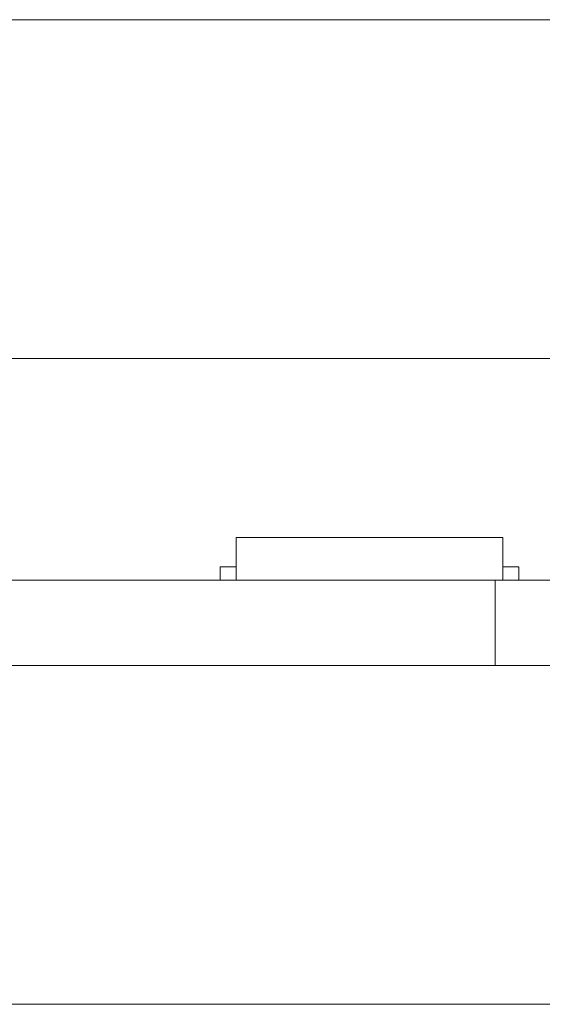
# Model space of a CAD drawing. Header units: inches. Extents: x -36 to 647, y 177 to 609.
# Tile 53 of 256: x -3 to 6, y 450 to 469. Entities that reach past the tile are written whole.
import ezdxf

# ---------------------------------------------------------------- set-up
doc = ezdxf.new("R2010")
doc.units = ezdxf.units.IN
doc.header["$MEASUREMENT"] = 0
doc.layers.add('1', color=7, linetype='Continuous')

# ---------------------------------------------------------------- blocks, each defined once
blk = doc.blocks.new('block 7')
at = {"layer": '1', "color": 8, "lineweight": 18, "true_color": 0x808080}
blk.add_lwpolyline([(552.022, 468.569), (-20.677, 468.569)], dxfattribs=at)
blk = doc.blocks.new('block 9')
at = {"layer": '1', "color": 8, "lineweight": 18, "true_color": 0x808080}
blk.add_lwpolyline([(-20.677, 450.119), (552.022, 450.119)], dxfattribs=at)
blk = doc.blocks.new('block 2146')
at = {"layer": '1', "color": 155, "lineweight": 18, "true_color": 0x4c7299}
blk.add_lwpolyline([(5.551, 456.469), (-14.327, 456.469)], dxfattribs=at)
blk = doc.blocks.new('block 2202')
at = {"layer": '1', "color": 155, "lineweight": 18, "true_color": 0x4c7299}
blk.add_lwpolyline([(0.692, 458.869), (5.692, 458.869)], dxfattribs=at)
blk = doc.blocks.new('block 2203')
at = {"layer": '1', "color": 155, "lineweight": 18, "true_color": 0x4c7299}
blk.add_lwpolyline([(0.392, 458.319), (0.692, 458.319)], dxfattribs=at)
blk = doc.blocks.new('block 2241')
at = {"layer": '1', "color": 155, "lineweight": 18, "true_color": 0x4c7299}
blk.add_lwpolyline([(5.992, 458.319), (5.692, 458.319)], dxfattribs=at)
blk = doc.blocks.new('block 2268')
at = {"layer": '1', "color": 155, "lineweight": 18, "true_color": 0x4c7299}
blk.add_lwpolyline([(5.551, 458.069), (-14.327, 458.069)], dxfattribs=at)
blk = doc.blocks.new('block 2497')
at = {"layer": '1', "color": 155, "lineweight": 18, "true_color": 0x4c7299}
blk.add_lwpolyline([(0.692, 458.869), (0.692, 458.069)], dxfattribs=at)
blk = doc.blocks.new('block 2498')
at = {"layer": '1', "color": 155, "lineweight": 18, "true_color": 0x4c7299}
blk.add_lwpolyline([(5.692, 458.869), (5.692, 458.069)], dxfattribs=at)
blk = doc.blocks.new('block 2499')
at = {"layer": '1', "color": 155, "lineweight": 18, "true_color": 0x4c7299}
blk.add_lwpolyline([(0.392, 458.319), (0.392, 458.069)], dxfattribs=at)
blk = doc.blocks.new('block 2500')
at = {"layer": '1', "color": 155, "lineweight": 18, "true_color": 0x4c7299}
blk.add_lwpolyline([(5.992, 458.319), (5.992, 458.069)], dxfattribs=at)
blk = doc.blocks.new('block 2568')
at = {"layer": '1', "color": 155, "lineweight": 18, "true_color": 0x4c7299}
blk.add_lwpolyline([(5.551, 456.469), (5.551, 458.069)], dxfattribs=at)
blk = doc.blocks.new('block 2788')
at = {"layer": '1', "color": 18, "lineweight": 13, "true_color": 0x4c0000}
blk.add_lwpolyline([(2.423, 458.069), (-0.877, 458.069)], dxfattribs=at)
blk = doc.blocks.new('block 2800')
at = {"layer": '1', "color": 18, "lineweight": 13, "true_color": 0x4c0000}
blk.add_lwpolyline([(5.551, 458.069), (-14.327, 458.069)], dxfattribs=at)
blk = doc.blocks.new('block 2801')
at = {"layer": '1', "color": 18, "lineweight": 13, "true_color": 0x4c0000}
blk.add_lwpolyline([(5.773, 458.069), (2.713, 458.069)], dxfattribs=at)
blk = doc.blocks.new('block 2808')
at = {"layer": '1', "color": 18, "lineweight": 13, "true_color": 0x4c0000}
blk.add_lwpolyline([(5.551, 458.069), (-14.327, 458.069)], dxfattribs=at)
blk = doc.blocks.new('block 2815')
at = {"layer": '1', "color": 18, "lineweight": 13, "true_color": 0x4c0000}
blk.add_lwpolyline([(1.773, 458.069), (-0.227, 458.069)], dxfattribs=at)
blk = doc.blocks.new('block 2824')
at = {"layer": '1', "color": 18, "lineweight": 13, "true_color": 0x4c0000}
blk.add_lwpolyline([(5.773, 458.069), (2.713, 458.069)], dxfattribs=at)
blk = doc.blocks.new('block 2842')
at = {"layer": '1', "color": 18, "lineweight": 13, "true_color": 0x4c0000}
blk.add_lwpolyline([(2.423, 458.069), (-0.877, 458.069)], dxfattribs=at)
blk = doc.blocks.new('block 3005')
at = {"layer": '1', "color": 18, "lineweight": 13, "true_color": 0x4c0000}
blk.add_lwpolyline([(-0.287, 458.069), (0.113, 458.069)], dxfattribs=at)
blk = doc.blocks.new('block 3021')
at = {"layer": '1', "color": 18, "lineweight": 13, "true_color": 0x4c0000}
blk.add_lwpolyline([(-0.287, 458.069), (0.113, 458.069)], dxfattribs=at)
blk = doc.blocks.new('block 3023')
at = {"layer": '1', "color": 18, "lineweight": 13, "true_color": 0x4c0000}
blk.add_lwpolyline([(5.773, 458.069), (2.713, 458.069)], dxfattribs=at)
blk = doc.blocks.new('block 3028')
at = {"layer": '1', "color": 18, "lineweight": 13, "true_color": 0x4c0000}
blk.add_lwpolyline([(5.773, 458.069), (2.713, 458.069)], dxfattribs=at)
blk = doc.blocks.new('block 3053')
at = {"layer": '1', "color": 18, "lineweight": 13, "true_color": 0x4c0000}
blk.add_lwpolyline([(-14.327, 458.069), (5.551, 458.069)], dxfattribs=at)
blk = doc.blocks.new('block 3054')
at = {"layer": '1', "color": 18, "lineweight": 13, "true_color": 0x4c0000}
blk.add_lwpolyline([(-14.327, 458.069), (5.551, 458.069)], dxfattribs=at)
blk = doc.blocks.new('block 7524')
at = {"layer": '1', "color": 18, "lineweight": 13, "true_color": 0x4c0000}
blk.add_open_spline([(5.551, 458.069), (5.551, 458.069), (5.567, 458.069), (5.567, 458.069), (5.567, 458.069), (5.611, 458.069), (5.611, 458.069), (5.611, 458.069), (5.682, 458.069), (5.682, 458.069), (5.682, 458.069), (5.781, 458.069), (5.781, 458.069), (5.781, 458.069), (5.907, 458.069), (5.907, 458.069), (5.907, 458.069), (6.057, 458.069), (6.057, 458.069), (6.057, 458.069), (6.228, 458.069), (6.228, 458.069), (6.228, 458.069), (6.415, 458.069), (6.415, 458.069), (6.415, 458.069), (6.615, 458.069), (6.615, 458.069), (6.615, 458.069), (6.827, 458.069), (6.827, 458.069), (6.827, 458.069), (7.054, 458.069), (7.054, 458.069), (7.054, 458.069), (7.295, 458.069), (7.295, 458.069), (7.295, 458.069), (7.801, 458.069), (7.801, 458.069), (7.801, 458.069), (8.307, 458.069), (8.307, 458.069), (8.307, 458.069), (8.548, 458.069), (8.548, 458.069), (8.548, 458.069), (8.775, 458.069), (8.775, 458.069), (8.775, 458.069), (8.986, 458.069), (8.986, 458.069), (8.986, 458.069), (9.187, 458.069), (9.187, 458.069), (9.187, 458.069), (9.374, 458.069), (9.374, 458.069), (9.374, 458.069), (9.545, 458.069), (9.545, 458.069), (9.545, 458.069), (9.695, 458.069), (9.695, 458.069), (9.695, 458.069), (9.82, 458.069), (9.82, 458.069), (9.82, 458.069), (9.92, 458.069), (9.92, 458.069), (9.92, 458.069), (9.991, 458.069), (9.991, 458.069), (9.991, 458.069), (10.035, 458.069), (10.035, 458.069), (10.035, 458.069), (10.051, 458.069), (10.051, 458.069)], degree=3, knots=[0, 0, 0, 0, 1, 1, 1, 2, 2, 2, 3, 3, 3, 4, 4, 4, 5, 5, 5, 6, 6, 6, 7, 7, 7, 8, 8, 8, 9, 9, 9, 10, 10, 10, 11, 11, 11, 12, 12, 12, 13, 13, 13, 14, 14, 14, 15, 15, 15, 16, 16, 16, 17, 17, 17, 18, 18, 18, 19, 19, 19, 20, 20, 20, 21, 21, 21, 22, 22, 22, 23, 23, 23, 24, 24, 24, 25, 25, 25, 26, 26, 26, 26], dxfattribs=at)
blk = doc.blocks.new('block 7536')
at = {"layer": '1', "color": 155, "lineweight": 18, "true_color": 0x4c7299}
blk.add_open_spline([(10.051, 458.069), (10.051, 458.069), (10.039, 458.069), (10.039, 458.069), (10.039, 458.069), (10.003, 458.069), (10.003, 458.069), (10.003, 458.069), (9.942, 458.069), (9.942, 458.069), (9.942, 458.069), (9.856, 458.069), (9.856, 458.069), (9.856, 458.069), (9.747, 458.069), (9.747, 458.069), (9.747, 458.069), (9.616, 458.069), (9.616, 458.069), (9.616, 458.069), (9.464, 458.069), (9.464, 458.069), (9.464, 458.069), (9.296, 458.069), (9.296, 458.069), (9.296, 458.069), (9.115, 458.069), (9.115, 458.069), (9.115, 458.069), (8.924, 458.069), (8.924, 458.069), (8.924, 458.069), (8.721, 458.069), (8.721, 458.069), (8.721, 458.069), (8.505, 458.069), (8.505, 458.069), (8.505, 458.069), (8.277, 458.069), (8.277, 458.069), (8.277, 458.069), (7.801, 458.069), (7.801, 458.069), (7.801, 458.069), (7.325, 458.069), (7.325, 458.069), (7.325, 458.069), (7.097, 458.069), (7.097, 458.069), (7.097, 458.069), (6.88, 458.069), (6.88, 458.069), (6.88, 458.069), (6.677, 458.069), (6.677, 458.069), (6.677, 458.069), (6.486, 458.069), (6.486, 458.069), (6.486, 458.069), (6.305, 458.069), (6.305, 458.069), (6.305, 458.069), (6.137, 458.069), (6.137, 458.069), (6.137, 458.069), (5.986, 458.069), (5.986, 458.069), (5.986, 458.069), (5.854, 458.069), (5.854, 458.069), (5.854, 458.069), (5.745, 458.069), (5.745, 458.069), (5.745, 458.069), (5.66, 458.069), (5.66, 458.069), (5.66, 458.069), (5.599, 458.069), (5.599, 458.069), (5.599, 458.069), (5.563, 458.069), (5.563, 458.069), (5.563, 458.069), (5.551, 458.069), (5.551, 458.069)], degree=3, knots=[0, 0, 0, 0, 1, 1, 1, 2, 2, 2, 3, 3, 3, 4, 4, 4, 5, 5, 5, 6, 6, 6, 7, 7, 7, 8, 8, 8, 9, 9, 9, 10, 10, 10, 11, 11, 11, 12, 12, 12, 13, 13, 13, 14, 14, 14, 15, 15, 15, 16, 16, 16, 17, 17, 17, 18, 18, 18, 19, 19, 19, 20, 20, 20, 21, 21, 21, 22, 22, 22, 23, 23, 23, 24, 24, 24, 25, 25, 25, 26, 26, 26, 27, 27, 27, 28, 28, 28, 28], dxfattribs=at)
blk = doc.blocks.new('block 7538')
at = {"layer": '1', "color": 155, "lineweight": 18, "true_color": 0x4c7299}
blk.add_open_spline([(10.051, 456.469), (10.051, 456.469), (10.039, 456.469), (10.039, 456.469), (10.039, 456.469), (10.003, 456.469), (10.003, 456.469), (10.003, 456.469), (9.942, 456.469), (9.942, 456.469), (9.942, 456.469), (9.856, 456.469), (9.856, 456.469), (9.856, 456.469), (9.747, 456.469), (9.747, 456.469), (9.747, 456.469), (9.616, 456.469), (9.616, 456.469), (9.616, 456.469), (9.464, 456.469), (9.464, 456.469), (9.464, 456.469), (9.296, 456.469), (9.296, 456.469), (9.296, 456.469), (9.115, 456.469), (9.115, 456.469), (9.115, 456.469), (8.924, 456.469), (8.924, 456.469), (8.924, 456.469), (8.721, 456.469), (8.721, 456.469), (8.721, 456.469), (8.505, 456.469), (8.505, 456.469), (8.505, 456.469), (8.277, 456.469), (8.277, 456.469), (8.277, 456.469), (7.801, 456.469), (7.801, 456.469), (7.801, 456.469), (7.325, 456.469), (7.325, 456.469), (7.325, 456.469), (7.097, 456.469), (7.097, 456.469), (7.097, 456.469), (6.88, 456.469), (6.88, 456.469), (6.88, 456.469), (6.677, 456.469), (6.677, 456.469), (6.677, 456.469), (6.486, 456.469), (6.486, 456.469), (6.486, 456.469), (6.305, 456.469), (6.305, 456.469), (6.305, 456.469), (6.137, 456.469), (6.137, 456.469), (6.137, 456.469), (5.986, 456.469), (5.986, 456.469), (5.986, 456.469), (5.854, 456.469), (5.854, 456.469), (5.854, 456.469), (5.745, 456.469), (5.745, 456.469), (5.745, 456.469), (5.66, 456.469), (5.66, 456.469), (5.66, 456.469), (5.599, 456.469), (5.599, 456.469), (5.599, 456.469), (5.563, 456.469), (5.563, 456.469), (5.563, 456.469), (5.551, 456.469), (5.551, 456.469)], degree=3, knots=[0, 0, 0, 0, 1, 1, 1, 2, 2, 2, 3, 3, 3, 4, 4, 4, 5, 5, 5, 6, 6, 6, 7, 7, 7, 8, 8, 8, 9, 9, 9, 10, 10, 10, 11, 11, 11, 12, 12, 12, 13, 13, 13, 14, 14, 14, 15, 15, 15, 16, 16, 16, 17, 17, 17, 18, 18, 18, 19, 19, 19, 20, 20, 20, 21, 21, 21, 22, 22, 22, 23, 23, 23, 24, 24, 24, 25, 25, 25, 26, 26, 26, 27, 27, 27, 28, 28, 28, 28], dxfattribs=at)
blk = doc.blocks.new('block 7542')
at = {"layer": '1', "color": 18, "lineweight": 13, "true_color": 0x4c0000}
blk.add_open_spline([(277.68, 458.069), (277.68, 458.069), (202.87, 458.069), (202.87, 458.069), (202.87, 458.069), (165.466, 458.069), (165.466, 458.069), (165.466, 458.069), (160.79, 458.069), (160.79, 458.069), (160.79, 458.069), (158.452, 458.069), (158.452, 458.069), (158.452, 458.069), (157.266, 458.069), (157.266, 458.069), (157.266, 458.069), (153.288, 458.069), (153.288, 458.069), (153.288, 458.069), (152.251, 458.069), (152.251, 458.069), (152.251, 458.069), (149.914, 458.069), (149.914, 458.069), (149.914, 458.069), (131.211, 458.069), (131.211, 458.069), (131.211, 458.069), (56.402, 458.069), (56.402, 458.069), (56.402, 458.069), (37.7, 458.069), (37.7, 458.069), (37.7, 458.069), (28.349, 458.069), (28.349, 458.069), (28.349, 458.069), (23.673, 458.069), (23.673, 458.069), (23.673, 458.069), (21.39, 458.069), (21.39, 458.069), (21.39, 458.069), (20.524, 458.069), (20.524, 458.069), (20.524, 458.069), (5.634, 458.069), (5.634, 458.069), (5.634, 458.069), (4.257, 458.069), (4.257, 458.069), (4.257, 458.069), (1.919, 458.069), (1.919, 458.069), (1.919, 458.069), (-2.756, 458.069), (-2.756, 458.069), (-2.756, 458.069), (-12.107, 458.069), (-12.107, 458.069), (-12.107, 458.069), (-14.327, 458.069), (-14.327, 458.069), (-14.327, 458.069), (-13.505, 458.069), (-13.505, 458.069), (-13.505, 458.069), (-11.167, 458.069), (-11.167, 458.069), (-11.167, 458.069), (-6.491, 458.069), (-6.491, 458.069), (-6.491, 458.069), (2.86, 458.069), (2.86, 458.069), (2.86, 458.069), (9.983, 458.069), (9.983, 458.069), (9.983, 458.069), (11.399, 458.069), (11.399, 458.069), (11.399, 458.069), (13.737, 458.069), (13.737, 458.069), (13.737, 458.069), (18.412, 458.069), (18.412, 458.069), (18.412, 458.069), (37.114, 458.069), (37.114, 458.069), (37.114, 458.069), (111.924, 458.069), (111.924, 458.069), (111.924, 458.069), (130.626, 458.069), (130.626, 458.069), (130.626, 458.069), (139.977, 458.069), (139.977, 458.069), (139.977, 458.069), (143.05, 458.069), (143.05, 458.069), (143.05, 458.069), (145.344, 458.069), (145.344, 458.069), (145.344, 458.069), (146.178, 458.069), (146.178, 458.069), (146.178, 458.069), (183.583, 458.069), (183.583, 458.069), (183.583, 458.069), (258.392, 458.069), (258.392, 458.069), (258.392, 458.069), (289.492, 458.069), (289.492, 458.069), (289.492, 458.069), (326.896, 458.069), (326.896, 458.069), (326.896, 458.069), (364.301, 458.069), (364.301, 458.069), (364.301, 458.069), (383.003, 458.069), (383.003, 458.069), (383.003, 458.069), (387.679, 458.069), (387.679, 458.069), (387.679, 458.069), (390.017, 458.069), (390.017, 458.069), (390.017, 458.069), (391.232, 458.069), (391.232, 458.069), (391.232, 458.069), (395.202, 458.069), (395.202, 458.069), (395.202, 458.069), (396.215, 458.069), (396.215, 458.069), (396.215, 458.069), (398.553, 458.069), (398.553, 458.069), (398.553, 458.069), (473.362, 458.069), (473.362, 458.069), (473.362, 458.069), (510.767, 458.069), (510.767, 458.069), (510.767, 458.069), (520.118, 458.069), (520.118, 458.069), (520.118, 458.069), (524.793, 458.069), (524.793, 458.069), (524.793, 458.069), (527.131, 458.069), (527.131, 458.069), (527.131, 458.069), (527.953, 458.069), (527.953, 458.069), (527.953, 458.069), (535.67, 458.069), (535.67, 458.069), (535.67, 458.069), (545.021, 458.069), (545.021, 458.069), (545.021, 458.069), (545.618, 458.069), (545.618, 458.069), (545.618, 458.069), (536.267, 458.069), (536.267, 458.069), (536.267, 458.069), (531.631, 458.069), (531.631, 458.069), (531.631, 458.069), (530.778, 458.069), (530.778, 458.069), (530.778, 458.069), (528.468, 458.069), (528.468, 458.069), (528.468, 458.069), (525.391, 458.069), (525.391, 458.069), (525.391, 458.069), (520.715, 458.069), (520.715, 458.069), (520.715, 458.069), (519.784, 458.069), (519.784, 458.069), (519.784, 458.069), (517.588, 458.069), (517.588, 458.069), (517.588, 458.069), (514.514, 458.069), (514.514, 458.069), (514.514, 458.069), (495.812, 458.069), (495.812, 458.069), (495.812, 458.069), (421.002, 458.069), (421.002, 458.069), (421.002, 458.069), (411.651, 458.069), (411.651, 458.069), (411.651, 458.069), (406.976, 458.069), (406.976, 458.069), (406.976, 458.069), (406.139, 458.069), (406.139, 458.069), (406.139, 458.069), (403.846, 458.069), (403.846, 458.069), (403.846, 458.069), (400.773, 458.069), (400.773, 458.069), (400.773, 458.069), (396.097, 458.069), (396.097, 458.069), (396.097, 458.069), (386.746, 458.069), (386.746, 458.069), (386.746, 458.069), (349.342, 458.069), (349.342, 458.069), (349.342, 458.069), (311.937, 458.069), (311.937, 458.069), (311.937, 458.069), (293.235, 458.069), (293.235, 458.069), (293.235, 458.069), (283.883, 458.069), (283.883, 458.069), (283.883, 458.069), (280.807, 458.069), (280.807, 458.069), (280.807, 458.069), (278.502, 458.069), (278.502, 458.069), (278.502, 458.069), (277.68, 458.069), (277.68, 458.069)], degree=3, knots=[0, 0, 0, 0, 1, 1, 1, 2, 2, 2, 3, 3, 3, 4, 4, 4, 5, 5, 5, 6, 6, 6, 7, 7, 7, 8, 8, 8, 9, 9, 9, 10, 10, 10, 11, 11, 11, 12, 12, 12, 13, 13, 13, 14, 14, 14, 15, 15, 15, 16, 16, 16, 17, 17, 17, 18, 18, 18, 19, 19, 19, 20, 20, 20, 21, 21, 21, 22, 22, 22, 23, 23, 23, 24, 24, 24, 25, 25, 25, 26, 26, 26, 27, 27, 27, 28, 28, 28, 29, 29, 29, 30, 30, 30, 31, 31, 31, 32, 32, 32, 33, 33, 33, 34, 34, 34, 35, 35, 35, 36, 36, 36, 37, 37, 37, 38, 38, 38, 39, 39, 39, 40, 40, 40, 41, 41, 41, 42, 42, 42, 43, 43, 43, 44, 44, 44, 45, 45, 45, 46, 46, 46, 47, 47, 47, 48, 48, 48, 49, 49, 49, 50, 50, 50, 51, 51, 51, 52, 52, 52, 53, 53, 53, 54, 54, 54, 55, 55, 55, 56, 56, 56, 57, 57, 57, 58, 58, 58, 59, 59, 59, 60, 60, 60, 61, 61, 61, 62, 62, 62, 63, 63, 63, 64, 64, 64, 65, 65, 65, 66, 66, 66, 67, 67, 67, 68, 68, 68, 69, 69, 69, 70, 70, 70, 71, 71, 71, 72, 72, 72, 73, 73, 73, 74, 74, 74, 75, 75, 75, 76, 76, 76, 77, 77, 77, 78, 78, 78, 79, 79, 79, 80, 80, 80, 81, 81, 81, 82, 82, 82, 82], dxfattribs=at)
blk = doc.blocks.new('block 7544')
at = {"layer": '1', "color": 18, "lineweight": 13, "true_color": 0x4c0000}
blk.add_open_spline([(6.073, 458.069), (5.897, 458.069), (5.72, 458.069), (5.543, 458.069), (5.507, 458.069), (5.472, 458.069), (5.436, 458.069), (4.528, 458.069), (3.621, 458.069), (2.713, 458.069), (2.616, 458.069), (2.52, 458.069), (2.423, 458.069), (2.52, 458.069), (2.616, 458.069), (2.713, 458.069), (3.621, 458.069), (4.528, 458.069), (5.436, 458.069), (5.472, 458.069), (5.507, 458.069), (5.543, 458.069), (5.72, 458.069), (5.897, 458.069), (6.073, 458.069), (5.873, 458.069), (5.673, 458.069), (5.473, 458.069), (5.673, 458.069), (5.873, 458.069), (6.073, 458.069)], degree=3, knots=[0, 0, 0, 0, 1, 1, 1, 2, 2, 2, 3, 3, 3, 4, 4, 4, 5, 5, 5, 6, 6, 6, 7, 7, 7, 8, 8, 8, 9, 9, 9, 10, 10, 10, 10], dxfattribs=at)
blk = doc.blocks.new('block 7552')
at = {"layer": '1', "color": 18, "lineweight": 13, "true_color": 0x4c0000}
blk.add_open_spline([(1.634, 458.069), (1.73, 458.069), (1.827, 458.069), (1.923, 458.069), (1.827, 458.069), (1.73, 458.069), (1.634, 458.069), (1.393, 458.069), (1.152, 458.069), (0.911, 458.069), (0.875, 458.069), (0.839, 458.069), (0.804, 458.069), (0.627, 458.069), (0.45, 458.069), (0.273, 458.069), (0.473, 458.069), (0.673, 458.069), (0.873, 458.069), (0.673, 458.069), (0.473, 458.069), (0.273, 458.069), (0.45, 458.069), (0.627, 458.069), (0.804, 458.069), (0.839, 458.069), (0.875, 458.069), (0.911, 458.069), (1.152, 458.069), (1.393, 458.069), (1.634, 458.069)], degree=3, knots=[0, 0, 0, 0, 1, 1, 1, 2, 2, 2, 3, 3, 3, 4, 4, 4, 5, 5, 5, 6, 6, 6, 7, 7, 7, 8, 8, 8, 9, 9, 9, 10, 10, 10, 10], dxfattribs=at)
blk = doc.blocks.new('block 7714')
at = {"layer": '1', "color": 18, "lineweight": 13, "true_color": 0x4c0000}
blk.add_open_spline([(1.634, 458.069), (1.73, 458.069), (1.827, 458.069), (1.923, 458.069), (1.827, 458.069), (1.73, 458.069), (1.634, 458.069), (1.393, 458.069), (1.152, 458.069), (0.911, 458.069), (0.875, 458.069), (0.839, 458.069), (0.804, 458.069), (0.627, 458.069), (0.45, 458.069), (0.273, 458.069), (0.473, 458.069), (0.673, 458.069), (0.873, 458.069), (0.673, 458.069), (0.473, 458.069), (0.273, 458.069), (0.45, 458.069), (0.627, 458.069), (0.804, 458.069), (0.839, 458.069), (0.875, 458.069), (0.911, 458.069), (1.152, 458.069), (1.393, 458.069), (1.634, 458.069)], degree=3, knots=[0, 0, 0, 0, 1, 1, 1, 2, 2, 2, 3, 3, 3, 4, 4, 4, 5, 5, 5, 6, 6, 6, 7, 7, 7, 8, 8, 8, 9, 9, 9, 10, 10, 10, 10], dxfattribs=at)
blk = doc.blocks.new('block 7718')
at = {"layer": '1', "color": 18, "lineweight": 13, "true_color": 0x4c0000}
blk.add_open_spline([(1.634, 458.069), (1.73, 458.069), (1.827, 458.069), (1.923, 458.069), (1.827, 458.069), (1.73, 458.069), (1.634, 458.069), (1.393, 458.069), (1.152, 458.069), (0.911, 458.069), (0.875, 458.069), (0.839, 458.069), (0.804, 458.069), (0.627, 458.069), (0.45, 458.069), (0.273, 458.069), (0.473, 458.069), (0.673, 458.069), (0.873, 458.069), (0.673, 458.069), (0.473, 458.069), (0.273, 458.069), (0.45, 458.069), (0.627, 458.069), (0.804, 458.069), (0.839, 458.069), (0.875, 458.069), (0.911, 458.069), (1.152, 458.069), (1.393, 458.069), (1.634, 458.069)], degree=3, knots=[0, 0, 0, 0, 1, 1, 1, 2, 2, 2, 3, 3, 3, 4, 4, 4, 5, 5, 5, 6, 6, 6, 7, 7, 7, 8, 8, 8, 9, 9, 9, 10, 10, 10, 10], dxfattribs=at)
blk = doc.blocks.new('block 7737')
at = {"layer": '1', "color": 18, "lineweight": 13, "true_color": 0x4c0000}
blk.add_open_spline([(6.073, 458.069), (5.897, 458.069), (5.72, 458.069), (5.543, 458.069), (5.507, 458.069), (5.472, 458.069), (5.436, 458.069), (4.528, 458.069), (3.621, 458.069), (2.713, 458.069), (2.616, 458.069), (2.52, 458.069), (2.423, 458.069), (2.52, 458.069), (2.616, 458.069), (2.713, 458.069), (3.621, 458.069), (4.528, 458.069), (5.436, 458.069), (5.472, 458.069), (5.507, 458.069), (5.543, 458.069), (5.72, 458.069), (5.897, 458.069), (6.073, 458.069), (5.873, 458.069), (5.673, 458.069), (5.473, 458.069), (5.673, 458.069), (5.873, 458.069), (6.073, 458.069)], degree=3, knots=[0, 0, 0, 0, 1, 1, 1, 2, 2, 2, 3, 3, 3, 4, 4, 4, 5, 5, 5, 6, 6, 6, 7, 7, 7, 8, 8, 8, 9, 9, 9, 10, 10, 10, 10], dxfattribs=at)
blk = doc.blocks.new('block 7759')
at = {"layer": '1', "color": 18, "lineweight": 13, "true_color": 0x4c0000}
blk.add_open_spline([(1.634, 458.069), (1.73, 458.069), (1.827, 458.069), (1.923, 458.069), (1.827, 458.069), (1.73, 458.069), (1.634, 458.069), (1.393, 458.069), (1.152, 458.069), (0.911, 458.069), (0.875, 458.069), (0.839, 458.069), (0.804, 458.069), (0.627, 458.069), (0.45, 458.069), (0.273, 458.069), (0.473, 458.069), (0.673, 458.069), (0.873, 458.069), (0.673, 458.069), (0.473, 458.069), (0.273, 458.069), (0.45, 458.069), (0.627, 458.069), (0.804, 458.069), (0.839, 458.069), (0.875, 458.069), (0.911, 458.069), (1.152, 458.069), (1.393, 458.069), (1.634, 458.069)], degree=3, knots=[0, 0, 0, 0, 1, 1, 1, 2, 2, 2, 3, 3, 3, 4, 4, 4, 5, 5, 5, 6, 6, 6, 7, 7, 7, 8, 8, 8, 9, 9, 9, 10, 10, 10, 10], dxfattribs=at)
blk = doc.blocks.new('block 7864')
at = {"layer": '1', "color": 18, "lineweight": 13, "true_color": 0x4c0000}
blk.add_open_spline([(6.073, 458.069), (5.897, 458.069), (5.72, 458.069), (5.543, 458.069), (5.507, 458.069), (5.472, 458.069), (5.436, 458.069), (4.528, 458.069), (3.621, 458.069), (2.713, 458.069), (2.616, 458.069), (2.52, 458.069), (2.423, 458.069), (2.52, 458.069), (2.616, 458.069), (2.713, 458.069), (3.621, 458.069), (4.528, 458.069), (5.436, 458.069), (5.472, 458.069), (5.507, 458.069), (5.543, 458.069), (5.72, 458.069), (5.897, 458.069), (6.073, 458.069), (5.873, 458.069), (5.673, 458.069), (5.473, 458.069), (5.673, 458.069), (5.873, 458.069), (6.073, 458.069)], degree=3, knots=[0, 0, 0, 0, 1, 1, 1, 2, 2, 2, 3, 3, 3, 4, 4, 4, 5, 5, 5, 6, 6, 6, 7, 7, 7, 8, 8, 8, 9, 9, 9, 10, 10, 10, 10], dxfattribs=at)
blk = doc.blocks.new('block 7923')
at = {"layer": '1', "color": 18, "lineweight": 13, "true_color": 0x4c0000}
blk.add_open_spline([(6.073, 458.069), (5.897, 458.069), (5.72, 458.069), (5.543, 458.069), (5.507, 458.069), (5.472, 458.069), (5.436, 458.069), (4.528, 458.069), (3.621, 458.069), (2.713, 458.069), (2.616, 458.069), (2.52, 458.069), (2.423, 458.069), (2.52, 458.069), (2.616, 458.069), (2.713, 458.069), (3.621, 458.069), (4.528, 458.069), (5.436, 458.069), (5.472, 458.069), (5.507, 458.069), (5.543, 458.069), (5.72, 458.069), (5.897, 458.069), (6.073, 458.069), (5.873, 458.069), (5.673, 458.069), (5.473, 458.069), (5.673, 458.069), (5.873, 458.069), (6.073, 458.069)], degree=3, knots=[0, 0, 0, 0, 1, 1, 1, 2, 2, 2, 3, 3, 3, 4, 4, 4, 5, 5, 5, 6, 6, 6, 7, 7, 7, 8, 8, 8, 9, 9, 9, 10, 10, 10, 10], dxfattribs=at)
blk = doc.blocks.new('block 7926')
at = {"layer": '1', "color": 18, "lineweight": 13, "true_color": 0x4c0000}
blk.add_open_spline([(277.68, 458.069), (277.68, 458.069), (202.87, 458.069), (202.87, 458.069), (202.87, 458.069), (165.466, 458.069), (165.466, 458.069), (165.466, 458.069), (160.79, 458.069), (160.79, 458.069), (160.79, 458.069), (158.452, 458.069), (158.452, 458.069), (158.452, 458.069), (157.266, 458.069), (157.266, 458.069), (157.266, 458.069), (153.288, 458.069), (153.288, 458.069), (153.288, 458.069), (152.251, 458.069), (152.251, 458.069), (152.251, 458.069), (149.914, 458.069), (149.914, 458.069), (149.914, 458.069), (131.211, 458.069), (131.211, 458.069), (131.211, 458.069), (56.402, 458.069), (56.402, 458.069), (56.402, 458.069), (37.7, 458.069), (37.7, 458.069), (37.7, 458.069), (28.349, 458.069), (28.349, 458.069), (28.349, 458.069), (23.673, 458.069), (23.673, 458.069), (23.673, 458.069), (21.39, 458.069), (21.39, 458.069), (21.39, 458.069), (20.524, 458.069), (20.524, 458.069), (20.524, 458.069), (5.634, 458.069), (5.634, 458.069), (5.634, 458.069), (4.257, 458.069), (4.257, 458.069), (4.257, 458.069), (1.919, 458.069), (1.919, 458.069), (1.919, 458.069), (-2.756, 458.069), (-2.756, 458.069), (-2.756, 458.069), (-12.107, 458.069), (-12.107, 458.069), (-12.107, 458.069), (-14.327, 458.069), (-14.327, 458.069), (-14.327, 458.069), (-13.505, 458.069), (-13.505, 458.069), (-13.505, 458.069), (-11.167, 458.069), (-11.167, 458.069), (-11.167, 458.069), (-6.491, 458.069), (-6.491, 458.069), (-6.491, 458.069), (2.86, 458.069), (2.86, 458.069), (2.86, 458.069), (9.983, 458.069), (9.983, 458.069), (9.983, 458.069), (11.399, 458.069), (11.399, 458.069), (11.399, 458.069), (13.737, 458.069), (13.737, 458.069), (13.737, 458.069), (18.412, 458.069), (18.412, 458.069), (18.412, 458.069), (37.114, 458.069), (37.114, 458.069), (37.114, 458.069), (111.924, 458.069), (111.924, 458.069), (111.924, 458.069), (130.626, 458.069), (130.626, 458.069), (130.626, 458.069), (139.977, 458.069), (139.977, 458.069), (139.977, 458.069), (143.05, 458.069), (143.05, 458.069), (143.05, 458.069), (145.344, 458.069), (145.344, 458.069), (145.344, 458.069), (146.178, 458.069), (146.178, 458.069), (146.178, 458.069), (183.583, 458.069), (183.583, 458.069), (183.583, 458.069), (258.392, 458.069), (258.392, 458.069), (258.392, 458.069), (289.492, 458.069), (289.492, 458.069), (289.492, 458.069), (326.896, 458.069), (326.896, 458.069), (326.896, 458.069), (364.301, 458.069), (364.301, 458.069), (364.301, 458.069), (383.003, 458.069), (383.003, 458.069), (383.003, 458.069), (387.679, 458.069), (387.679, 458.069), (387.679, 458.069), (390.017, 458.069), (390.017, 458.069), (390.017, 458.069), (391.232, 458.069), (391.232, 458.069), (391.232, 458.069), (395.202, 458.069), (395.202, 458.069), (395.202, 458.069), (396.215, 458.069), (396.215, 458.069), (396.215, 458.069), (398.553, 458.069), (398.553, 458.069), (398.553, 458.069), (473.362, 458.069), (473.362, 458.069), (473.362, 458.069), (510.767, 458.069), (510.767, 458.069), (510.767, 458.069), (520.118, 458.069), (520.118, 458.069), (520.118, 458.069), (524.793, 458.069), (524.793, 458.069), (524.793, 458.069), (527.131, 458.069), (527.131, 458.069), (527.131, 458.069), (527.953, 458.069), (527.953, 458.069), (527.953, 458.069), (535.67, 458.069), (535.67, 458.069), (535.67, 458.069), (545.021, 458.069), (545.021, 458.069), (545.021, 458.069), (545.618, 458.069), (545.618, 458.069), (545.618, 458.069), (536.267, 458.069), (536.267, 458.069), (536.267, 458.069), (531.631, 458.069), (531.631, 458.069), (531.631, 458.069), (530.778, 458.069), (530.778, 458.069), (530.778, 458.069), (528.468, 458.069), (528.468, 458.069), (528.468, 458.069), (525.391, 458.069), (525.391, 458.069), (525.391, 458.069), (520.715, 458.069), (520.715, 458.069), (520.715, 458.069), (519.784, 458.069), (519.784, 458.069), (519.784, 458.069), (517.588, 458.069), (517.588, 458.069), (517.588, 458.069), (514.514, 458.069), (514.514, 458.069), (514.514, 458.069), (495.812, 458.069), (495.812, 458.069), (495.812, 458.069), (421.002, 458.069), (421.002, 458.069), (421.002, 458.069), (411.651, 458.069), (411.651, 458.069), (411.651, 458.069), (406.976, 458.069), (406.976, 458.069), (406.976, 458.069), (406.139, 458.069), (406.139, 458.069), (406.139, 458.069), (403.846, 458.069), (403.846, 458.069), (403.846, 458.069), (400.773, 458.069), (400.773, 458.069), (400.773, 458.069), (396.097, 458.069), (396.097, 458.069), (396.097, 458.069), (386.746, 458.069), (386.746, 458.069), (386.746, 458.069), (349.342, 458.069), (349.342, 458.069), (349.342, 458.069), (311.937, 458.069), (311.937, 458.069), (311.937, 458.069), (293.235, 458.069), (293.235, 458.069), (293.235, 458.069), (283.883, 458.069), (283.883, 458.069), (283.883, 458.069), (280.807, 458.069), (280.807, 458.069), (280.807, 458.069), (278.502, 458.069), (278.502, 458.069), (278.502, 458.069), (277.68, 458.069), (277.68, 458.069)], degree=3, knots=[0, 0, 0, 0, 1, 1, 1, 2, 2, 2, 3, 3, 3, 4, 4, 4, 5, 5, 5, 6, 6, 6, 7, 7, 7, 8, 8, 8, 9, 9, 9, 10, 10, 10, 11, 11, 11, 12, 12, 12, 13, 13, 13, 14, 14, 14, 15, 15, 15, 16, 16, 16, 17, 17, 17, 18, 18, 18, 19, 19, 19, 20, 20, 20, 21, 21, 21, 22, 22, 22, 23, 23, 23, 24, 24, 24, 25, 25, 25, 26, 26, 26, 27, 27, 27, 28, 28, 28, 29, 29, 29, 30, 30, 30, 31, 31, 31, 32, 32, 32, 33, 33, 33, 34, 34, 34, 35, 35, 35, 36, 36, 36, 37, 37, 37, 38, 38, 38, 39, 39, 39, 40, 40, 40, 41, 41, 41, 42, 42, 42, 43, 43, 43, 44, 44, 44, 45, 45, 45, 46, 46, 46, 47, 47, 47, 48, 48, 48, 49, 49, 49, 50, 50, 50, 51, 51, 51, 52, 52, 52, 53, 53, 53, 54, 54, 54, 55, 55, 55, 56, 56, 56, 57, 57, 57, 58, 58, 58, 59, 59, 59, 60, 60, 60, 61, 61, 61, 62, 62, 62, 63, 63, 63, 64, 64, 64, 65, 65, 65, 66, 66, 66, 67, 67, 67, 68, 68, 68, 69, 69, 69, 70, 70, 70, 71, 71, 71, 72, 72, 72, 73, 73, 73, 74, 74, 74, 75, 75, 75, 76, 76, 76, 77, 77, 77, 78, 78, 78, 79, 79, 79, 80, 80, 80, 81, 81, 81, 82, 82, 82, 82], dxfattribs=at)
blk = doc.blocks.new('block 8042')
at = {"layer": '1', "color": 18, "lineweight": 13, "true_color": 0x4c0000}
blk.add_open_spline([(5.551, 458.069), (5.551, 458.069), (5.567, 458.069), (5.567, 458.069), (5.567, 458.069), (5.611, 458.069), (5.611, 458.069), (5.611, 458.069), (5.682, 458.069), (5.682, 458.069), (5.682, 458.069), (5.781, 458.069), (5.781, 458.069), (5.781, 458.069), (5.907, 458.069), (5.907, 458.069), (5.907, 458.069), (6.057, 458.069), (6.057, 458.069), (6.057, 458.069), (6.228, 458.069), (6.228, 458.069), (6.228, 458.069), (6.415, 458.069), (6.415, 458.069), (6.415, 458.069), (6.615, 458.069), (6.615, 458.069), (6.615, 458.069), (6.827, 458.069), (6.827, 458.069), (6.827, 458.069), (7.054, 458.069), (7.054, 458.069), (7.054, 458.069), (7.295, 458.069), (7.295, 458.069), (7.295, 458.069), (7.801, 458.069), (7.801, 458.069), (7.801, 458.069), (8.307, 458.069), (8.307, 458.069), (8.307, 458.069), (8.548, 458.069), (8.548, 458.069), (8.548, 458.069), (8.775, 458.069), (8.775, 458.069), (8.775, 458.069), (8.986, 458.069), (8.986, 458.069), (8.986, 458.069), (9.187, 458.069), (9.187, 458.069), (9.187, 458.069), (9.374, 458.069), (9.374, 458.069), (9.374, 458.069), (9.545, 458.069), (9.545, 458.069), (9.545, 458.069), (9.695, 458.069), (9.695, 458.069), (9.695, 458.069), (9.82, 458.069), (9.82, 458.069), (9.82, 458.069), (9.92, 458.069), (9.92, 458.069), (9.92, 458.069), (9.991, 458.069), (9.991, 458.069), (9.991, 458.069), (10.035, 458.069), (10.035, 458.069), (10.035, 458.069), (10.051, 458.069), (10.051, 458.069)], degree=3, knots=[0, 0, 0, 0, 1, 1, 1, 2, 2, 2, 3, 3, 3, 4, 4, 4, 5, 5, 5, 6, 6, 6, 7, 7, 7, 8, 8, 8, 9, 9, 9, 10, 10, 10, 11, 11, 11, 12, 12, 12, 13, 13, 13, 14, 14, 14, 15, 15, 15, 16, 16, 16, 17, 17, 17, 18, 18, 18, 19, 19, 19, 20, 20, 20, 21, 21, 21, 22, 22, 22, 23, 23, 23, 24, 24, 24, 25, 25, 25, 26, 26, 26, 26], dxfattribs=at)
blk = doc.blocks.new('block 8092')
at = {"layer": '1', "color": 18, "lineweight": 13, "true_color": 0x4c0000}
blk.add_open_spline([(5.551, 458.069), (5.551, 458.069), (5.567, 458.069), (5.567, 458.069), (5.567, 458.069), (5.611, 458.069), (5.611, 458.069), (5.611, 458.069), (5.682, 458.069), (5.682, 458.069), (5.682, 458.069), (5.781, 458.069), (5.781, 458.069), (5.781, 458.069), (5.907, 458.069), (5.907, 458.069), (5.907, 458.069), (6.057, 458.069), (6.057, 458.069), (6.057, 458.069), (6.228, 458.069), (6.228, 458.069), (6.228, 458.069), (6.415, 458.069), (6.415, 458.069), (6.415, 458.069), (6.615, 458.069), (6.615, 458.069), (6.615, 458.069), (6.827, 458.069), (6.827, 458.069), (6.827, 458.069), (7.054, 458.069), (7.054, 458.069), (7.054, 458.069), (7.295, 458.069), (7.295, 458.069), (7.295, 458.069), (7.801, 458.069), (7.801, 458.069), (7.801, 458.069), (8.307, 458.069), (8.307, 458.069), (8.307, 458.069), (8.548, 458.069), (8.548, 458.069), (8.548, 458.069), (8.775, 458.069), (8.775, 458.069), (8.775, 458.069), (8.986, 458.069), (8.986, 458.069), (8.986, 458.069), (9.187, 458.069), (9.187, 458.069), (9.187, 458.069), (9.374, 458.069), (9.374, 458.069), (9.374, 458.069), (9.545, 458.069), (9.545, 458.069), (9.545, 458.069), (9.695, 458.069), (9.695, 458.069), (9.695, 458.069), (9.82, 458.069), (9.82, 458.069), (9.82, 458.069), (9.92, 458.069), (9.92, 458.069), (9.92, 458.069), (9.991, 458.069), (9.991, 458.069), (9.991, 458.069), (10.035, 458.069), (10.035, 458.069), (10.035, 458.069), (10.051, 458.069), (10.051, 458.069)], degree=3, knots=[0, 0, 0, 0, 1, 1, 1, 2, 2, 2, 3, 3, 3, 4, 4, 4, 5, 5, 5, 6, 6, 6, 7, 7, 7, 8, 8, 8, 9, 9, 9, 10, 10, 10, 11, 11, 11, 12, 12, 12, 13, 13, 13, 14, 14, 14, 15, 15, 15, 16, 16, 16, 17, 17, 17, 18, 18, 18, 19, 19, 19, 20, 20, 20, 21, 21, 21, 22, 22, 22, 23, 23, 23, 24, 24, 24, 25, 25, 25, 26, 26, 26, 26], dxfattribs=at)
blk = doc.blocks.new('block 8269')
at = {"layer": '1', "color": 18, "lineweight": 13, "true_color": 0x4c0000}
blk.add_open_spline([(-1.477, 458.069), (-1.472, 458.069), (-1.466, 458.069), (-1.466, 458.069), (-1.466, 458.069), (-1.458, 458.069), (-1.458, 458.069), (-1.458, 458.069), (-1.447, 458.069), (-1.447, 458.069), (-1.447, 458.069), (-1.434, 458.069), (-1.434, 458.069), (-1.434, 458.069), (-1.42, 458.069), (-1.42, 458.069), (-1.42, 458.069), (-1.403, 458.069), (-1.403, 458.069), (-1.403, 458.069), (-1.385, 458.069), (-1.385, 458.069), (-1.385, 458.069), (-1.365, 458.069), (-1.365, 458.069), (-1.365, 458.069), (-1.345, 458.069), (-1.345, 458.069), (-1.345, 458.069), (-1.323, 458.069), (-1.323, 458.069), (-1.323, 458.069), (-1.3, 458.069), (-1.3, 458.069), (-1.3, 458.069), (-1.276, 458.069), (-1.276, 458.069), (-1.276, 458.069), (-1.227, 458.069), (-1.227, 458.069), (-1.227, 458.069), (-1.177, 458.069), (-1.177, 458.069), (-1.177, 458.069), (-1.153, 458.069), (-1.153, 458.069), (-1.153, 458.069), (-1.13, 458.069), (-1.13, 458.069), (-1.13, 458.069), (-1.109, 458.069), (-1.109, 458.069), (-1.109, 458.069), (-1.088, 458.069), (-1.088, 458.069), (-1.088, 458.069), (-1.069, 458.069), (-1.069, 458.069), (-1.069, 458.069), (-1.051, 458.069), (-1.051, 458.069), (-1.051, 458.069), (-1.034, 458.069), (-1.034, 458.069), (-1.034, 458.069), (-1.019, 458.069), (-1.019, 458.069), (-1.019, 458.069), (-1.006, 458.069), (-1.006, 458.069), (-1.006, 458.069), (-0.995, 458.069), (-0.995, 458.069), (-0.995, 458.069), (-0.987, 458.069), (-0.987, 458.069), (-0.987, 458.069), (-0.981, 458.069), (-0.981, 458.069), (-0.981, 458.069), (-0.987, 458.069), (-0.987, 458.069), (-0.987, 458.069), (-0.995, 458.069), (-0.995, 458.069), (-0.995, 458.069), (-1.006, 458.069), (-1.006, 458.069), (-1.006, 458.069), (-1.019, 458.069), (-1.019, 458.069), (-1.019, 458.069), (-1.034, 458.069), (-1.034, 458.069), (-1.034, 458.069), (-1.051, 458.069), (-1.051, 458.069), (-1.051, 458.069), (-1.069, 458.069), (-1.069, 458.069), (-1.069, 458.069), (-1.088, 458.069), (-1.088, 458.069), (-1.088, 458.069), (-1.109, 458.069), (-1.109, 458.069), (-1.109, 458.069), (-1.13, 458.069), (-1.13, 458.069), (-1.13, 458.069), (-1.153, 458.069), (-1.153, 458.069), (-1.153, 458.069), (-1.177, 458.069), (-1.177, 458.069), (-1.177, 458.069), (-1.227, 458.069), (-1.227, 458.069), (-1.227, 458.069), (-1.276, 458.069), (-1.276, 458.069), (-1.276, 458.069), (-1.3, 458.069), (-1.3, 458.069), (-1.3, 458.069), (-1.323, 458.069), (-1.323, 458.069), (-1.323, 458.069), (-1.345, 458.069), (-1.345, 458.069), (-1.345, 458.069), (-1.365, 458.069), (-1.365, 458.069), (-1.365, 458.069), (-1.385, 458.069), (-1.385, 458.069), (-1.385, 458.069), (-1.403, 458.069), (-1.403, 458.069), (-1.403, 458.069), (-1.42, 458.069), (-1.42, 458.069), (-1.42, 458.069), (-1.434, 458.069), (-1.434, 458.069), (-1.434, 458.069), (-1.447, 458.069), (-1.447, 458.069), (-1.447, 458.069), (-1.458, 458.069), (-1.458, 458.069), (-1.458, 458.069), (-1.466, 458.069), (-1.466, 458.069), (-1.466, 458.069), (-1.472, 458.069), (-1.472, 458.069)], degree=3, knots=[0, 0, 0, 0, 1, 1, 1, 2, 2, 2, 3, 3, 3, 4, 4, 4, 5, 5, 5, 6, 6, 6, 7, 7, 7, 8, 8, 8, 9, 9, 9, 10, 10, 10, 11, 11, 11, 12, 12, 12, 13, 13, 13, 14, 14, 14, 15, 15, 15, 16, 16, 16, 17, 17, 17, 18, 18, 18, 19, 19, 19, 20, 20, 20, 21, 21, 21, 22, 22, 22, 23, 23, 23, 24, 24, 24, 25, 25, 25, 26, 26, 26, 27, 27, 27, 28, 28, 28, 29, 29, 29, 30, 30, 30, 31, 31, 31, 32, 32, 32, 33, 33, 33, 34, 34, 34, 35, 35, 35, 36, 36, 36, 37, 37, 37, 38, 38, 38, 39, 39, 39, 40, 40, 40, 41, 41, 41, 42, 42, 42, 43, 43, 43, 44, 44, 44, 45, 45, 45, 46, 46, 46, 47, 47, 47, 48, 48, 48, 49, 49, 49, 50, 50, 50, 51, 51, 51, 52, 52, 52, 52], dxfattribs=at)
blk = doc.blocks.new('block 8282')
at = {"layer": '1', "color": 18, "lineweight": 13, "true_color": 0x4c0000}
blk.add_open_spline([(-1.477, 458.069), (-1.472, 458.069), (-1.466, 458.069), (-1.466, 458.069), (-1.466, 458.069), (-1.458, 458.069), (-1.458, 458.069), (-1.458, 458.069), (-1.447, 458.069), (-1.447, 458.069), (-1.447, 458.069), (-1.434, 458.069), (-1.434, 458.069), (-1.434, 458.069), (-1.42, 458.069), (-1.42, 458.069), (-1.42, 458.069), (-1.403, 458.069), (-1.403, 458.069), (-1.403, 458.069), (-1.385, 458.069), (-1.385, 458.069), (-1.385, 458.069), (-1.365, 458.069), (-1.365, 458.069), (-1.365, 458.069), (-1.345, 458.069), (-1.345, 458.069), (-1.345, 458.069), (-1.323, 458.069), (-1.323, 458.069), (-1.323, 458.069), (-1.3, 458.069), (-1.3, 458.069), (-1.3, 458.069), (-1.276, 458.069), (-1.276, 458.069), (-1.276, 458.069), (-1.227, 458.069), (-1.227, 458.069), (-1.227, 458.069), (-1.177, 458.069), (-1.177, 458.069), (-1.177, 458.069), (-1.153, 458.069), (-1.153, 458.069), (-1.153, 458.069), (-1.13, 458.069), (-1.13, 458.069), (-1.13, 458.069), (-1.109, 458.069), (-1.109, 458.069), (-1.109, 458.069), (-1.088, 458.069), (-1.088, 458.069), (-1.088, 458.069), (-1.069, 458.069), (-1.069, 458.069), (-1.069, 458.069), (-1.051, 458.069), (-1.051, 458.069), (-1.051, 458.069), (-1.034, 458.069), (-1.034, 458.069), (-1.034, 458.069), (-1.019, 458.069), (-1.019, 458.069), (-1.019, 458.069), (-1.006, 458.069), (-1.006, 458.069), (-1.006, 458.069), (-0.995, 458.069), (-0.995, 458.069), (-0.995, 458.069), (-0.987, 458.069), (-0.987, 458.069), (-0.987, 458.069), (-0.981, 458.069), (-0.981, 458.069), (-0.981, 458.069), (-0.987, 458.069), (-0.987, 458.069), (-0.987, 458.069), (-0.995, 458.069), (-0.995, 458.069), (-0.995, 458.069), (-1.006, 458.069), (-1.006, 458.069), (-1.006, 458.069), (-1.019, 458.069), (-1.019, 458.069), (-1.019, 458.069), (-1.034, 458.069), (-1.034, 458.069), (-1.034, 458.069), (-1.051, 458.069), (-1.051, 458.069), (-1.051, 458.069), (-1.069, 458.069), (-1.069, 458.069), (-1.069, 458.069), (-1.088, 458.069), (-1.088, 458.069), (-1.088, 458.069), (-1.109, 458.069), (-1.109, 458.069), (-1.109, 458.069), (-1.13, 458.069), (-1.13, 458.069), (-1.13, 458.069), (-1.153, 458.069), (-1.153, 458.069), (-1.153, 458.069), (-1.177, 458.069), (-1.177, 458.069), (-1.177, 458.069), (-1.227, 458.069), (-1.227, 458.069), (-1.227, 458.069), (-1.276, 458.069), (-1.276, 458.069), (-1.276, 458.069), (-1.3, 458.069), (-1.3, 458.069), (-1.3, 458.069), (-1.323, 458.069), (-1.323, 458.069), (-1.323, 458.069), (-1.345, 458.069), (-1.345, 458.069), (-1.345, 458.069), (-1.365, 458.069), (-1.365, 458.069), (-1.365, 458.069), (-1.385, 458.069), (-1.385, 458.069), (-1.385, 458.069), (-1.403, 458.069), (-1.403, 458.069), (-1.403, 458.069), (-1.42, 458.069), (-1.42, 458.069), (-1.42, 458.069), (-1.434, 458.069), (-1.434, 458.069), (-1.434, 458.069), (-1.447, 458.069), (-1.447, 458.069), (-1.447, 458.069), (-1.458, 458.069), (-1.458, 458.069), (-1.458, 458.069), (-1.466, 458.069), (-1.466, 458.069), (-1.466, 458.069), (-1.472, 458.069), (-1.472, 458.069)], degree=3, knots=[0, 0, 0, 0, 1, 1, 1, 2, 2, 2, 3, 3, 3, 4, 4, 4, 5, 5, 5, 6, 6, 6, 7, 7, 7, 8, 8, 8, 9, 9, 9, 10, 10, 10, 11, 11, 11, 12, 12, 12, 13, 13, 13, 14, 14, 14, 15, 15, 15, 16, 16, 16, 17, 17, 17, 18, 18, 18, 19, 19, 19, 20, 20, 20, 21, 21, 21, 22, 22, 22, 23, 23, 23, 24, 24, 24, 25, 25, 25, 26, 26, 26, 27, 27, 27, 28, 28, 28, 29, 29, 29, 30, 30, 30, 31, 31, 31, 32, 32, 32, 33, 33, 33, 34, 34, 34, 35, 35, 35, 36, 36, 36, 37, 37, 37, 38, 38, 38, 39, 39, 39, 40, 40, 40, 41, 41, 41, 42, 42, 42, 43, 43, 43, 44, 44, 44, 45, 45, 45, 46, 46, 46, 47, 47, 47, 48, 48, 48, 49, 49, 49, 50, 50, 50, 51, 51, 51, 52, 52, 52, 52], dxfattribs=at)
blk = doc.blocks.new('block 8314')
at = {"layer": '1', "color": 18, "lineweight": 13, "true_color": 0x4c0000}
blk.add_open_spline([(5.551, 458.069), (5.551, 458.069), (5.567, 458.069), (5.567, 458.069), (5.567, 458.069), (5.611, 458.069), (5.611, 458.069), (5.611, 458.069), (5.682, 458.069), (5.682, 458.069), (5.682, 458.069), (5.781, 458.069), (5.781, 458.069), (5.781, 458.069), (5.907, 458.069), (5.907, 458.069), (5.907, 458.069), (6.057, 458.069), (6.057, 458.069), (6.057, 458.069), (6.228, 458.069), (6.228, 458.069), (6.228, 458.069), (6.415, 458.069), (6.415, 458.069), (6.415, 458.069), (6.615, 458.069), (6.615, 458.069), (6.615, 458.069), (6.827, 458.069), (6.827, 458.069), (6.827, 458.069), (7.054, 458.069), (7.054, 458.069), (7.054, 458.069), (7.295, 458.069), (7.295, 458.069), (7.295, 458.069), (7.801, 458.069), (7.801, 458.069), (7.801, 458.069), (8.307, 458.069), (8.307, 458.069), (8.307, 458.069), (8.548, 458.069), (8.548, 458.069), (8.548, 458.069), (8.775, 458.069), (8.775, 458.069), (8.775, 458.069), (8.986, 458.069), (8.986, 458.069), (8.986, 458.069), (9.187, 458.069), (9.187, 458.069), (9.187, 458.069), (9.374, 458.069), (9.374, 458.069), (9.374, 458.069), (9.545, 458.069), (9.545, 458.069), (9.545, 458.069), (9.695, 458.069), (9.695, 458.069), (9.695, 458.069), (9.82, 458.069), (9.82, 458.069), (9.82, 458.069), (9.92, 458.069), (9.92, 458.069), (9.92, 458.069), (9.991, 458.069), (9.991, 458.069), (9.991, 458.069), (10.035, 458.069), (10.035, 458.069), (10.035, 458.069), (10.051, 458.069), (10.051, 458.069)], degree=3, knots=[0, 0, 0, 0, 1, 1, 1, 2, 2, 2, 3, 3, 3, 4, 4, 4, 5, 5, 5, 6, 6, 6, 7, 7, 7, 8, 8, 8, 9, 9, 9, 10, 10, 10, 11, 11, 11, 12, 12, 12, 13, 13, 13, 14, 14, 14, 15, 15, 15, 16, 16, 16, 17, 17, 17, 18, 18, 18, 19, 19, 19, 20, 20, 20, 21, 21, 21, 22, 22, 22, 23, 23, 23, 24, 24, 24, 25, 25, 25, 26, 26, 26, 26], dxfattribs=at)
blk = doc.blocks.new('block 10066')
at = {"layer": '1', "color": 35, "lineweight": 13, "true_color": 0x99724c}
blk.add_lwpolyline([(33.089, 462.219), (-22.998, 462.219)], dxfattribs=at)

msp = doc.modelspace()

# ---------------------------------------------------------------- block references
at = {"layer": '1'}
for name in ['block 7', 'block 10066', 'block 2202', 'block 2497', 'block 2498', 'block 2203', 'block 2499', 'block 2241', 'block 2500', 'block 2268', 'block 2800', 'block 2808', 'block 3053', 'block 3054', 'block 7542', 'block 7926', 'block 8269', 'block 8282', 'block 2788', 'block 2842', 'block 3005', 'block 3021', 'block 2815', 'block 7552', 'block 7714', 'block 7718', 'block 7759', 'block 7544', 'block 7737', 'block 7864', 'block 7923', 'block 2801', 'block 2824', 'block 3023', 'block 3028', 'block 2568', 'block 7524', 'block 7536', 'block 8042', 'block 8092', 'block 8314', 'block 2146', 'block 7538', 'block 9']:
    msp.add_blockref(name, (0, 0), dxfattribs=at)

doc.saveas('drawing.dxf')
